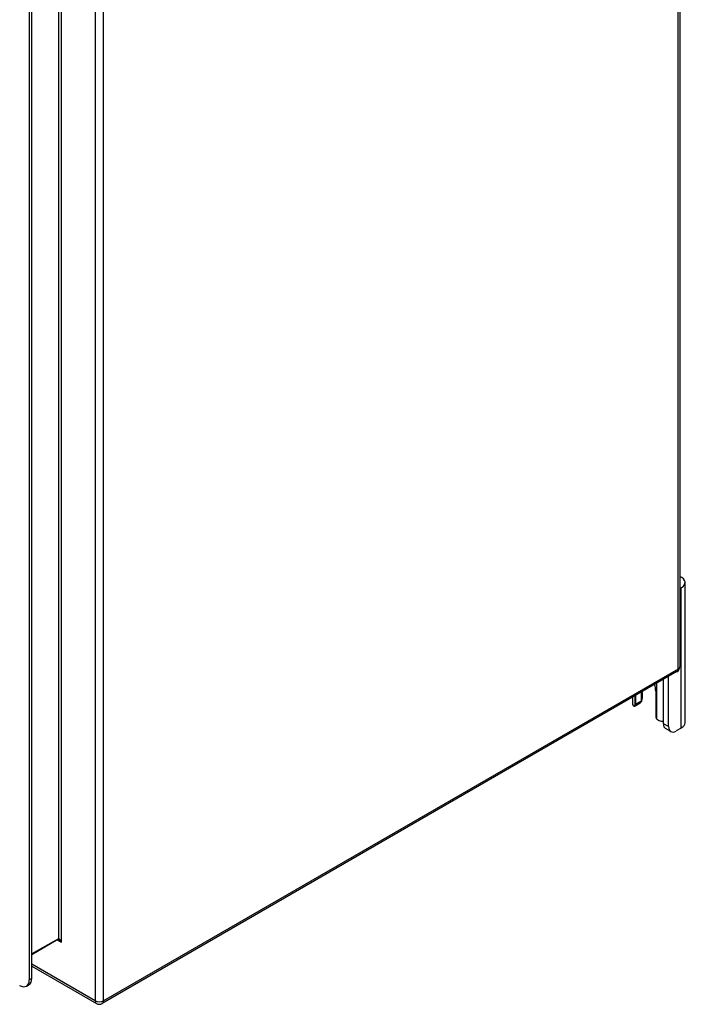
# Model space of a CAD drawing. Header units: inches. Extents: x 10 to 126, y 7 to 90.
# Tile 58 of 59: x 116 to 126, y 36 to 50. Entities that reach past the tile are written whole.
import ezdxf

# ---------------------------------------------------------------- set-up
doc = ezdxf.new("R2010")
doc.units = ezdxf.units.IN
doc.header["$MEASUREMENT"] = 0
doc.layers.add('Visible Edges(ANSI)', color=7, linetype='Continuous', lineweight=25)
doc.layers.add('Visible Tangent Edges(ANSI)', color=7, linetype='Continuous', lineweight=25)

msp = doc.modelspace()

# ---------------------------------------------------------------- linework, layer by layer
at = {"layer": 'Visible Edges(ANSI)'}
for p, q in [((125.829, 57.15), (125.829, 40.957)), ((116.396, 36.419), (116.396, 51.592)), ((116.358, 51.57), (116.358, 36.397)), ((125.905, 40.141), (125.905, 42.182)), ((125.85, 42.105), (125.829, 42.094)), ((125.787, 40.885), (117.421, 36.054)), ((125.59, 40.127), (125.59, 40.771)), ((125.664, 40.084), (125.664, 40.814)), ((125.264, 40.583), (125.264, 40.453)), ((125.286, 40.498), (125.286, 40.595)), ((125.477, 40.602), (125.477, 40.244)), ((125.138, 40.51), (125.138, 40.422)), ((125.252, 40.424), (125.177, 40.382)), ((125.19, 40.41), (125.19, 40.54)), ((125.697, 40.013), (125.622, 40.056)), ((125.85, 40.064), (125.775, 40.021)), ((116.776, 36.984), (116.396, 36.765)), ((116.396, 36.598), (117.337, 36.054)), ((116.318, 36.307), (116.355, 36.329))]:
    msp.add_line(p, q, dxfattribs=at)
at = {"layer": 'Visible Edges(ANSI)', "flags": 128}
for points in [[(125.273, 40.458), (125.272, 40.457), (125.272, 40.457), (125.272, 40.456), (125.271, 40.456), (125.271, 40.455), (125.271, 40.455), (125.27, 40.455), (125.27, 40.454), (125.27, 40.454), (125.269, 40.453), (125.269, 40.453), (125.269, 40.452), (125.268, 40.452), (125.268, 40.452), (125.268, 40.451), (125.267, 40.451), (125.267, 40.45), (125.266, 40.45), (125.266, 40.449), (125.266, 40.449), (125.265, 40.449), (125.265, 40.448), (125.265, 40.448), (125.264, 40.447)], [(125.177, 40.382), (125.176, 40.381), (125.175, 40.381), (125.174, 40.38), (125.173, 40.38), (125.172, 40.38), (125.171, 40.379), (125.17, 40.379), (125.169, 40.379), (125.168, 40.379), (125.166, 40.379), (125.165, 40.379), (125.164, 40.38), (125.163, 40.38), (125.162, 40.38), (125.161, 40.381), (125.16, 40.381), (125.158, 40.382), (125.157, 40.382), (125.156, 40.383), (125.155, 40.384), (125.154, 40.385), (125.153, 40.386), (125.152, 40.387), (125.152, 40.388)], [(125.526, 40.171), (125.525, 40.172), (125.523, 40.172), (125.521, 40.173), (125.519, 40.174), (125.517, 40.175), (125.516, 40.176), (125.514, 40.177), (125.512, 40.178), (125.511, 40.179), (125.509, 40.18), (125.507, 40.181), (125.506, 40.182), (125.504, 40.184), (125.503, 40.185), (125.501, 40.186), (125.5, 40.188), (125.498, 40.189), (125.497, 40.191), (125.496, 40.193), (125.495, 40.194), (125.493, 40.196), (125.492, 40.198), (125.491, 40.199), (125.49, 40.201)], [(116.788, 36.98), (116.783, 36.982), (116.779, 36.984), (116.776, 36.984), (116.775, 36.984)]]:
    msp.add_lwpolyline(points, dxfattribs=at)
at = {"layer": 'Visible Edges(ANSI)'}
for centre, start, end in [((125.745, 40.957), 300, 0), ((117.379, 36.127), 240, 300)]:
    msp.add_arc(centre, 0.084, start, end, dxfattribs=at)
for centre, major_axis, start_param, end_param in [((125.717, 42.182), (0.188, 0), 5.497787, 7.21427), ((125.334, 40.685), (0.102, -0.176), 0.785398, 1.303617), ((125.274, 40.422), (-0.136, 0), 0, 0.457575), ((125.221, 40.478), (0.031, -0.0537), 0, 0.785398), ((125.099, 40.498), (0.187, 0), 5.900503, 6.283185), ((125.146, 40.435), (0.031, -0.0537), 6.282025, 7.068583), ((125.521, 40.219), (-0.031, 0.0537), 0.785398, 1.571956), ((125.586, 40.242), (0.136, 0), 4.254814, 4.739895), ((125.7, 40.191), (-0.078, -0.135), 5.497787, 6.283185), ((125.717, 40.141), (0.187, 0), 5.497787, 6.283185), ((125.775, 40.148), (-0.078, -0.135), 5.497787, 7.068583), ((116.257, 36.499), (0.098, -0.17), 0, 0.785398), ((116.219, 36.478), (0.098, -0.17), 5.497787, 7.068583)]:
    msp.add_ellipse(centre, major_axis=major_axis, ratio=0.57735, start_param=start_param, end_param=end_param, dxfattribs=at)
at = {"layer": 'Visible Tangent Edges(ANSI)'}
for p, q in [((125.805, 40.923), (125.805, 57.116)), ((117.319, 52.286), (117.319, 36.093)), ((117.438, 36.093), (117.438, 52.286)), ((116.782, 51.95), (116.782, 36.998)), ((116.826, 36.948), (116.826, 52.001)), ((125.85, 40.064), (125.85, 42.105)), ((125.805, 40.923), (117.438, 36.093)), ((125.49, 40.713), (125.49, 40.201)), ((125.177, 40.382), (125.177, 40.533)), ((125.264, 40.453), (125.19, 40.41)), ((125.664, 40.084), (125.59, 40.127)), ((116.782, 36.998), (116.396, 36.776)), ((116.769, 36.981), (116.826, 36.948)), ((117.319, 36.093), (116.396, 36.626)), ((116.396, 36.419), (116.358, 36.397))]:
    msp.add_line(p, q, dxfattribs=at)
for centre, major_axis, ratio, start_param, end_param in [((125.745, 40.957), (0.042, -0.0727), 0.57735, 0, 0.785398), ((125.745, 40.957), (0.084, 0), 0.57735, 5.497787, 6.283185), ((116.76, 37.011), (0.0155, -0.0268), 0.57735, 0, 0.785398), ((116.804, 36.935), (-0.02, 0.0641), 0.368973, 4.794963, 6.36576), ((116.804, 36.935), (-0.0455, 0.0494), 0.368973, 4.629815, 5.415213), ((117.379, 36.127), (-0.084, 0), 0.57735, 0.785398, 2.356194), ((117.379, 36.127), (-0.042, -0.0727), 0.57735, 5.497787, 6.283185), ((117.379, 36.127), (0.042, -0.0727), 0.57735, 0, 0.785398)]:
    msp.add_ellipse(centre, major_axis=major_axis, ratio=ratio, start_param=start_param, end_param=end_param, dxfattribs=at)

doc.saveas('drawing.dxf')
